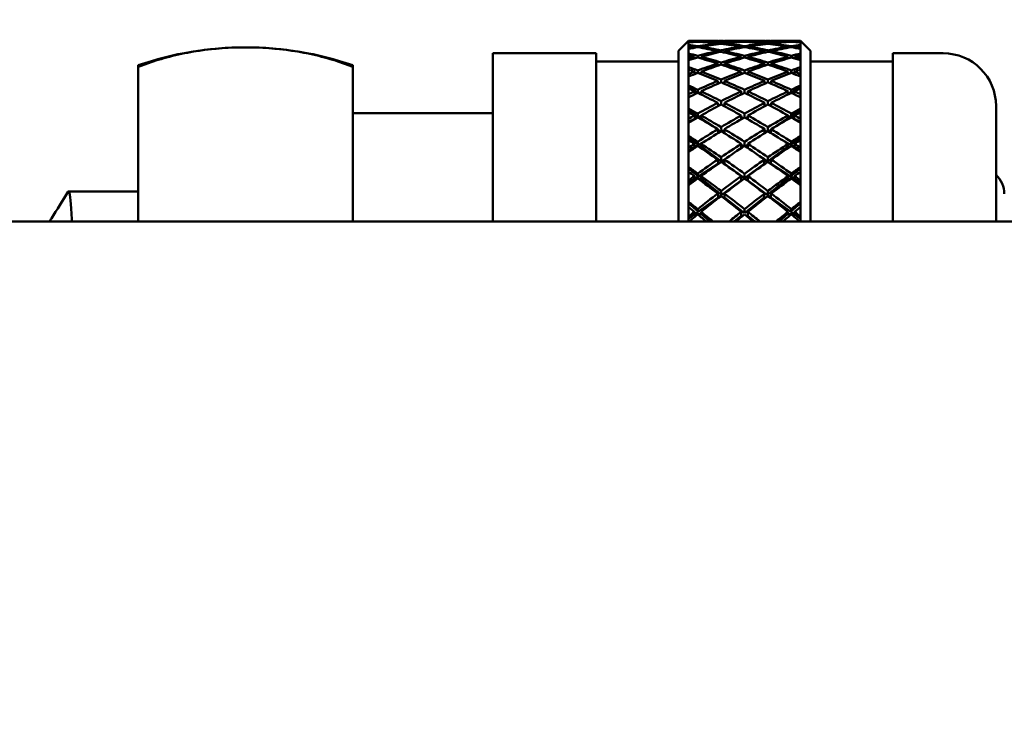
# Model space of a CAD drawing. Header units: inches. Extents: x 0.1 to 33.9, y 0.6 to 21.4.
# Tile 10 of 39: x 12.3 to 13.8, y 5.4 to 6.4. Entities that reach past the tile are written whole.
import ezdxf

# ---------------------------------------------------------------- set-up
doc = ezdxf.new("R2010")
doc.units = ezdxf.units.IN
doc.header["$MEASUREMENT"] = 0
doc.layers.add('Dimension (ANSI)', color=7, linetype='Continuous', lineweight=25)
doc.layers.add('Visible (ANSI)', color=7, linetype='Continuous', lineweight=50)
doc.styles.add('Note Text (ANSI)', font='tahoma.ttf')
doc.dimstyles.new('Default (ANSI)', dxfattribs={"dimtxt": 0.12, "dimasz": 0.098425, "dimexe": 0.125, "dimexo": 0.0625, "dimgap": 0.031496, "dimtad": 0, "dimtih": 1, "dimtoh": 1, "dimrnd": 1e-08, "dimzin": 4, "dimdsep": 46, "dimtxsty": 'Note Text (ANSI)', "dimcen": 0.09, "dimdle": 0.393701, "dimclrd": 256, "dimclre": 256, "dimclrt": 256, "dimadec": 0, "dimazin": 1, "dimtfac": 1, "dimtofl": 0, "dimtmove": 0, "dimatfit": 3, "dimfxl": 1, "dimtolj": 1, "dimtzin": 4, "dimlwd": -1, "dimlwe": -1, "dimarcsym": 0})

# ---------------------------------------------------------------- blocks, each defined once
blk = doc.blocks.new('*D7')
at = {"layer": 'Defpoints', "color": 0, "transparency": 16777216}
for p in [(9.1025, 11.6968), (19.1619, 11.6968), (17.8233, 4.6641)]:
    blk.add_point(p, dxfattribs=at)
at = {"layer": 'Dimension (ANSI)', "transparency": 16777216}
for p, q in [((9.165, 11.6968), (19.2869, 11.6968)), ((19.1619, 11.5984), (19.1619, 8.2913)), ((19.1619, 4.7625), (19.1619, 8.0697)), ((17.8858, 4.6641), (19.2869, 4.6641))]:
    blk.add_line(p, q, dxfattribs=at)
for points in [[(19.1455, 11.5984), (19.1783, 11.5984), (19.1619, 11.6968)], [(19.1455, 4.7625), (19.1783, 4.7625), (19.1619, 4.6641)]]:
    blk.add_solid(points, dxfattribs=at)
at = {"layer": 'Dimension (ANSI)', "transparency": 16777216, "insert": (18.9472, 8.2598), "char_height": 0.12, "attachment_point": 1, "style": 'Note Text (ANSI)'}
blk.add_mtext('\\A1;(7.03)', dxfattribs=at)
blk = doc.blocks.new('*D10')
at = {"layer": 'Defpoints', "color": 0, "transparency": 16777216}
for p in [(6.1316, 7.4681), (17.4372, 4.6641), (6.1316, 1.672)]:
    blk.add_point(p, dxfattribs=at)
at = {"layer": 'Dimension (ANSI)', "transparency": 16777216}
for p, q in [((6.1316, 7.4056), (6.1316, 1.547)), ((17.4372, 4.6016), (17.4372, 1.547)), ((6.23, 1.672), (11.4932, 1.672)), ((17.3388, 1.672), (12.0756, 1.672))]:
    blk.add_line(p, q, dxfattribs=at)
for points in [[(6.23, 1.6884), (6.23, 1.6556), (6.1316, 1.672)], [(17.3388, 1.6884), (17.3388, 1.6556), (17.4372, 1.672)]]:
    blk.add_solid(points, dxfattribs=at)
at = {"layer": 'Dimension (ANSI)', "transparency": 16777216, "insert": (11.5247, 1.7513), "char_height": 0.12, "attachment_point": 1, "style": 'Note Text (ANSI)'}
blk.add_mtext('\\A1;(11.31)', dxfattribs=at)

msp = doc.modelspace()

# ---------------------------------------------------------------- linework, layer by layer
at = {"layer": 'Visible (ANSI)'}
for p, q in [((13.2937, 6.3673), (13.3087, 6.3823)), ((13.3087, 6.3823), (13.3087, 6.3821)), ((13.3087, 6.3823), (13.3532, 6.3823)), ((13.3087, 6.3821), (13.3087, 6.3818)), ((13.3087, 6.3818), (13.3087, 6.3808)), ((13.3087, 6.3808), (13.3087, 6.3801)), ((13.3087, 6.3801), (13.3087, 6.3765)), ((13.3087, 6.3765), (13.3087, 6.3751)), ((13.3087, 6.3751), (13.3087, 6.3722)), ((13.3087, 6.3722), (13.3087, 6.3703)), ((13.3177, 6.3814), (13.3178, 6.3808)), ((13.3177, 6.3737), (13.3179, 6.372)), ((13.3228, 6.3811), (13.3227, 6.3816)), ((13.3229, 6.3728), (13.3227, 6.3745)), ((13.3277, 6.3814), (13.3278, 6.3808)), ((13.3277, 6.3737), (13.3279, 6.372)), ((13.3532, 6.3823), (13.3532, 6.3823)), ((13.3532, 6.3785), (13.3532, 6.3773)), ((13.3582, 6.3779), (13.3582, 6.379)), ((13.3632, 6.3823), (13.3632, 6.3823)), ((13.3632, 6.3823), (13.4242, 6.3823)), ((13.3632, 6.3785), (13.3632, 6.3773)), ((13.3887, 6.3814), (13.3887, 6.3808)), ((13.3887, 6.3737), (13.3887, 6.372)), ((13.3937, 6.3816), (13.3937, 6.3811)), ((13.3937, 6.3745), (13.3937, 6.3729)), ((13.3987, 6.3808), (13.3987, 6.3814)), ((13.3987, 6.372), (13.3987, 6.3737)), ((13.4241, 6.3773), (13.4242, 6.3785)), ((13.4242, 6.3823), (13.4242, 6.3823)), ((13.4292, 6.379), (13.4291, 6.3779)), ((13.4341, 6.3773), (13.4342, 6.3785)), ((13.4342, 6.3823), (13.4342, 6.3823)), ((13.4342, 6.3823), (13.4787, 6.3823)), ((13.4594, 6.372), (13.4596, 6.3737)), ((13.4596, 6.3808), (13.4596, 6.3814)), ((13.4646, 6.3745), (13.4645, 6.3728)), ((13.4646, 6.3816), (13.4646, 6.3811)), ((13.4695, 6.372), (13.4696, 6.3737)), ((13.4696, 6.3808), (13.4696, 6.3814)), ((13.4787, 6.3821), (13.4787, 6.3823)), ((13.4937, 6.3673), (13.4787, 6.3823)), ((13.4787, 6.3818), (13.4787, 6.3821)), ((13.4787, 6.3808), (13.4787, 6.3818)), ((13.4787, 6.3801), (13.4787, 6.3808)), ((13.4787, 6.3765), (13.4787, 6.3801)), ((13.4787, 6.3751), (13.4787, 6.3765)), ((13.4787, 6.3722), (13.4787, 6.3751)), ((13.4787, 6.3703), (13.4787, 6.3722)), ((13.0124, 6.1086), (13.0124, 6.3636)), ((13.0124, 6.3636), (13.1687, 6.3636)), ((13.1687, 6.1086), (13.1687, 6.3636)), ((13.2937, 6.1086), (13.2937, 6.3673)), ((13.3087, 6.3703), (13.3087, 6.3633)), ((13.3087, 6.3633), (13.3087, 6.3608)), ((13.3087, 6.3608), (13.3087, 6.3559)), ((13.3177, 6.3584), (13.318, 6.3557)), ((13.323, 6.357), (13.3227, 6.3598)), ((13.3277, 6.3584), (13.328, 6.3556)), ((13.3532, 6.367), (13.3533, 6.3648)), ((13.3583, 6.3659), (13.3582, 6.3681)), ((13.3632, 6.367), (13.3633, 6.3647)), ((13.3887, 6.3584), (13.3887, 6.3557)), ((13.3937, 6.3597), (13.3937, 6.3571)), ((13.3987, 6.3557), (13.3987, 6.3584)), ((13.4241, 6.3647), (13.4242, 6.367)), ((13.4292, 6.3681), (13.4291, 6.3659)), ((13.4341, 6.3648), (13.4342, 6.367)), ((13.4593, 6.3556), (13.4596, 6.3584)), ((13.4646, 6.3598), (13.4643, 6.357)), ((13.4693, 6.3557), (13.4696, 6.3584)), ((13.4787, 6.3633), (13.4787, 6.3703)), ((13.4787, 6.3608), (13.4787, 6.3633)), ((13.4787, 6.3559), (13.4787, 6.3608)), ((13.4937, 6.3673), (13.4937, 6.1086)), ((13.6187, 6.1086), (13.6187, 6.3636)), ((13.6187, 6.3636), (13.6949, 6.3636)), ((12.4749, 6.3455), (12.4749, 6.3429)), ((12.4749, 6.1086), (12.4749, 6.3429)), ((12.7999, 6.3429), (12.7999, 6.3455)), ((12.7999, 6.3429), (12.7999, 6.1086)), ((13.1687, 6.3511), (13.2937, 6.3511)), ((13.3087, 6.3559), (13.3087, 6.353)), ((13.3087, 6.353), (13.3087, 6.3426)), ((13.3087, 6.3426), (13.3087, 6.339)), ((13.318, 6.3563), (13.3189, 6.356)), ((13.3532, 6.348), (13.3533, 6.3448)), ((13.3583, 6.3463), (13.3582, 6.3496)), ((13.3632, 6.348), (13.3633, 6.3447)), ((13.424, 6.3447), (13.4242, 6.348)), ((13.4292, 6.3496), (13.429, 6.3463)), ((13.434, 6.3448), (13.4342, 6.348)), ((13.4685, 6.356), (13.4694, 6.3563)), ((13.4787, 6.353), (13.4787, 6.3559)), ((13.4787, 6.3426), (13.4787, 6.353)), ((13.4787, 6.339), (13.4787, 6.3426)), ((13.4937, 6.3511), (13.6187, 6.3511)), ((13.3087, 6.3392), (13.3103, 6.3385)), ((13.3087, 6.339), (13.3087, 6.3323)), ((13.3087, 6.3323), (13.3087, 6.3284)), ((13.3087, 6.3284), (13.3087, 6.3146)), ((13.3177, 6.3357), (13.3182, 6.3321)), ((13.3178, 6.3349), (13.3213, 6.3333)), ((13.3232, 6.3337), (13.3227, 6.3376)), ((13.3269, 6.3323), (13.3281, 6.3326)), ((13.3277, 6.3357), (13.3282, 6.3318)), ((13.3887, 6.3357), (13.3887, 6.332)), ((13.3937, 6.3376), (13.3937, 6.3339)), ((13.3987, 6.332), (13.3987, 6.3357)), ((13.4592, 6.3318), (13.4596, 6.3357)), ((13.4593, 6.3326), (13.4605, 6.3323)), ((13.4646, 6.3376), (13.4642, 6.3337)), ((13.4661, 6.3333), (13.4695, 6.3349)), ((13.4692, 6.3321), (13.4696, 6.3357)), ((13.4771, 6.3385), (13.4787, 6.3392)), ((13.4787, 6.3323), (13.4787, 6.339)), ((13.4787, 6.3284), (13.4787, 6.3323)), ((13.4787, 6.3146), (13.4787, 6.3284)), ((13.3087, 6.3146), (13.3087, 6.3101)), ((13.3532, 6.3217), (13.3534, 6.3175)), ((13.3534, 6.3183), (13.3542, 6.3179)), ((13.3584, 6.3195), (13.3582, 6.3238)), ((13.3632, 6.3217), (13.3634, 6.3173)), ((13.4239, 6.3173), (13.4242, 6.3217)), ((13.4292, 6.3238), (13.429, 6.3195)), ((13.4331, 6.3179), (13.434, 6.3183)), ((13.434, 6.3175), (13.4342, 6.3217)), ((13.4787, 6.3101), (13.4787, 6.3146)), ((13.3087, 6.3115), (13.3233, 6.3033)), ((13.3087, 6.3101), (13.3087, 6.3016)), ((13.3087, 6.3016), (13.3087, 6.2967)), ((13.3177, 6.3059), (13.3183, 6.3014)), ((13.3233, 6.3033), (13.3227, 6.3082)), ((13.3233, 6.3033), (13.3233, 6.3033)), ((13.3245, 6.3027), (13.328, 6.304)), ((13.3277, 6.3059), (13.3283, 6.3008)), ((13.3887, 6.3059), (13.3887, 6.3011)), ((13.3887, 6.3017), (13.3893, 6.3015)), ((13.3937, 6.3082), (13.3937, 6.3035)), ((13.398, 6.3015), (13.3987, 6.3017)), ((13.3987, 6.3011), (13.3987, 6.3059)), ((13.459, 6.3008), (13.4596, 6.3059)), ((13.4594, 6.304), (13.4629, 6.3027)), ((13.464, 6.3033), (13.4787, 6.3115)), ((13.4646, 6.3082), (13.464, 6.3033)), ((13.464, 6.3033), (13.4641, 6.3033)), ((13.4691, 6.3014), (13.4696, 6.3059)), ((13.4787, 6.3016), (13.4787, 6.3101)), ((13.4787, 6.2967), (13.4787, 6.3016)), ((13.3087, 6.2968), (13.31, 6.2973)), ((13.3087, 6.2967), (13.3087, 6.2798)), ((13.3532, 6.2884), (13.3535, 6.2833)), ((13.3533, 6.2865), (13.3562, 6.2848)), ((13.3585, 6.2856), (13.3582, 6.291)), ((13.3612, 6.2842), (13.3634, 6.2852)), ((13.3632, 6.2884), (13.3635, 6.283)), ((13.4239, 6.283), (13.4242, 6.2884)), ((13.424, 6.2852), (13.4261, 6.2842)), ((13.4292, 6.291), (13.4289, 6.2856)), ((13.4311, 6.2848), (13.4341, 6.2865)), ((13.4339, 6.2833), (13.4342, 6.2884)), ((13.4773, 6.2973), (13.4787, 6.2968)), ((13.4787, 6.2798), (13.4787, 6.2967)), ((13.7749, 6.2836), (13.7749, 6.1086)), ((12.7999, 6.273), (13.0124, 6.273)), ((13.3087, 6.2798), (13.3087, 6.2743)), ((13.3087, 6.2769), (13.3233, 6.2674)), ((13.3087, 6.2743), (13.3087, 6.2641)), ((13.3177, 6.2693), (13.3184, 6.2641)), ((13.3233, 6.2674), (13.3227, 6.2721)), ((13.323, 6.2663), (13.3278, 6.2686)), ((13.3277, 6.2693), (13.3284, 6.2641)), ((13.3887, 6.2693), (13.3887, 6.2636)), ((13.3937, 6.2721), (13.3937, 6.2664)), ((13.3987, 6.2636), (13.3987, 6.2693)), ((13.459, 6.2641), (13.4596, 6.2693)), ((13.4595, 6.2686), (13.4644, 6.2663)), ((13.464, 6.2674), (13.4787, 6.2769)), ((13.4646, 6.2721), (13.464, 6.2674)), ((13.469, 6.2641), (13.4696, 6.2693)), ((13.4787, 6.2743), (13.4787, 6.2798)), ((13.4787, 6.2641), (13.4787, 6.2743)), ((13.3087, 6.2596), (13.3184, 6.2641)), ((13.3087, 6.2641), (13.3087, 6.2583)), ((13.3087, 6.2583), (13.3087, 6.2385)), ((13.3184, 6.2641), (13.3233, 6.2674)), ((13.3184, 6.2641), (13.3203, 6.265)), ((13.3184, 6.2641), (13.3186, 6.264)), ((13.3188, 6.2641), (13.3184, 6.2641)), ((13.3284, 6.2641), (13.3267, 6.2641)), ((13.3284, 6.2641), (13.3442, 6.2539)), ((13.3887, 6.2666), (13.3913, 6.2651)), ((13.396, 6.2651), (13.3987, 6.2666)), ((13.4431, 6.2539), (13.459, 6.2641)), ((13.4606, 6.2641), (13.459, 6.2641)), ((13.464, 6.2674), (13.469, 6.2641)), ((13.4671, 6.265), (13.469, 6.2641)), ((13.469, 6.2641), (13.4686, 6.2641)), ((13.4688, 6.264), (13.469, 6.2641)), ((13.469, 6.2641), (13.4787, 6.2596)), ((13.4787, 6.2583), (13.4787, 6.2641)), ((13.4787, 6.2385), (13.4787, 6.2583)), ((13.3087, 6.2385), (13.3087, 6.2321)), ((13.3532, 6.2485), (13.3536, 6.2427)), ((13.3532, 6.2481), (13.3577, 6.2452)), ((13.3586, 6.2452), (13.3582, 6.2515)), ((13.3595, 6.2446), (13.3633, 6.2467)), ((13.3632, 6.2485), (13.3636, 6.2421)), ((13.4238, 6.2421), (13.4242, 6.2485)), ((13.4241, 6.2467), (13.4278, 6.2446)), ((13.4292, 6.2515), (13.4288, 6.2452)), ((13.4297, 6.2452), (13.4342, 6.2481)), ((13.4338, 6.2427), (13.4342, 6.2485)), ((13.4787, 6.2321), (13.4787, 6.2385)), ((13.3087, 6.2359), (13.3233, 6.2252)), ((13.3087, 6.2321), (13.3087, 6.2203)), ((13.3177, 6.2263), (13.3184, 6.2215)), ((13.3184, 6.2215), (13.3338, 6.2302)), ((13.3184, 6.2215), (13.3233, 6.2252)), ((13.3233, 6.2252), (13.3227, 6.2295)), ((13.3277, 6.2263), (13.3284, 6.2215)), ((13.3887, 6.2263), (13.3887, 6.2197)), ((13.3887, 6.2251), (13.3928, 6.2224)), ((13.3937, 6.2295), (13.3937, 6.223)), ((13.3946, 6.2224), (13.3987, 6.2251)), ((13.3987, 6.2197), (13.3987, 6.2263)), ((13.4536, 6.2302), (13.469, 6.2215)), ((13.459, 6.2215), (13.4596, 6.2263)), ((13.464, 6.2252), (13.4787, 6.2359)), ((13.4646, 6.2295), (13.464, 6.2252)), ((13.464, 6.2252), (13.469, 6.2215)), ((13.469, 6.2215), (13.4696, 6.2263)), ((13.4787, 6.2203), (13.4787, 6.2321)), ((13.3087, 6.2161), (13.3184, 6.2215)), ((13.3087, 6.2203), (13.3087, 6.2136)), ((13.3087, 6.2136), (13.3087, 6.1911)), ((13.3184, 6.2215), (13.3195, 6.2209)), ((13.3205, 6.2215), (13.3184, 6.2215)), ((13.3284, 6.2215), (13.3249, 6.2215)), ((13.3284, 6.2215), (13.3586, 6.1996)), ((13.4287, 6.1996), (13.459, 6.2215)), ((13.4624, 6.2215), (13.459, 6.2215)), ((13.469, 6.2215), (13.4668, 6.2215)), ((13.4678, 6.2209), (13.469, 6.2215)), ((13.469, 6.2215), (13.4787, 6.2161)), ((13.4787, 6.2136), (13.4787, 6.2203)), ((13.4787, 6.1911), (13.4787, 6.2136)), ((13.3184, 6.1731), (13.3536, 6.196)), ((13.3532, 6.2025), (13.3536, 6.196)), ((13.3536, 6.196), (13.3586, 6.1996)), ((13.3536, 6.196), (13.3542, 6.1964)), ((13.3536, 6.196), (13.3537, 6.1959)), ((13.3537, 6.196), (13.3536, 6.196)), ((13.3586, 6.1996), (13.3582, 6.206)), ((13.3583, 6.199), (13.3632, 6.2021)), ((13.3636, 6.196), (13.3626, 6.196)), ((13.3632, 6.2025), (13.3636, 6.196)), ((13.3636, 6.196), (13.3937, 6.1742)), ((13.3937, 6.1742), (13.4237, 6.196)), ((13.4237, 6.196), (13.4242, 6.2025)), ((13.4247, 6.196), (13.4237, 6.196)), ((13.4242, 6.2021), (13.4291, 6.199)), ((13.4292, 6.206), (13.4287, 6.1996)), ((13.4287, 6.1996), (13.4337, 6.196)), ((13.4331, 6.1964), (13.4337, 6.196)), ((13.4337, 6.196), (13.4342, 6.2025)), ((13.4337, 6.1959), (13.4337, 6.196)), ((13.4337, 6.196), (13.469, 6.1731)), ((13.4337, 6.196), (13.4337, 6.196)), ((13.3087, 6.1911), (13.3087, 6.184)), ((13.3087, 6.1888), (13.3233, 6.1772)), ((13.3087, 6.184), (13.3087, 6.1707)), ((13.3233, 6.1772), (13.3227, 6.181)), ((13.3937, 6.181), (13.3937, 6.1742)), ((13.464, 6.1772), (13.4787, 6.1888)), ((13.4646, 6.181), (13.464, 6.1772)), ((13.4787, 6.184), (13.4787, 6.1911)), ((13.4787, 6.1707), (13.4787, 6.184)), ((13.3087, 6.1669), (13.3184, 6.1731)), ((13.3087, 6.1707), (13.3087, 6.1633)), ((13.3087, 6.1633), (13.3087, 6.1383)), ((13.3177, 6.1774), (13.3184, 6.1731)), ((13.3184, 6.1731), (13.3233, 6.1772)), ((13.3184, 6.1731), (13.3203, 6.1719)), ((13.3219, 6.1731), (13.3184, 6.1731)), ((13.3284, 6.1731), (13.3235, 6.1731)), ((13.3277, 6.1774), (13.3284, 6.1731)), ((13.3284, 6.1731), (13.3586, 6.1491)), ((13.3536, 6.1451), (13.3887, 6.1705)), ((13.3887, 6.1774), (13.3887, 6.1705)), ((13.3987, 6.1705), (13.3987, 6.1774)), ((13.3987, 6.1705), (13.4337, 6.1451)), ((13.4287, 6.1491), (13.459, 6.1731)), ((13.459, 6.1731), (13.4596, 6.1774)), ((13.4638, 6.1731), (13.459, 6.1731)), ((13.464, 6.1772), (13.469, 6.1731)), ((13.469, 6.1731), (13.4654, 6.1731)), ((13.4671, 6.1719), (13.469, 6.1731)), ((13.469, 6.1731), (13.4696, 6.1774)), ((13.469, 6.1731), (13.4787, 6.1669)), ((13.4787, 6.1633), (13.4787, 6.1707)), ((13.4787, 6.1383), (13.4787, 6.1633)), ((12.3692, 6.1542), (12.4749, 6.1542)), ((13.3532, 6.1509), (13.3536, 6.1451)), ((13.3536, 6.1451), (13.3586, 6.1491)), ((13.3586, 6.1491), (13.3582, 6.1547)), ((13.3632, 6.1509), (13.3636, 6.1451)), ((13.4237, 6.1451), (13.4242, 6.1509)), ((13.4292, 6.1547), (13.4287, 6.1491)), ((13.4287, 6.1491), (13.4337, 6.1451)), ((13.4337, 6.1451), (13.4342, 6.1509)), ((13.3087, 6.1383), (13.3087, 6.1305)), ((13.3087, 6.1364), (13.3233, 6.1238)), ((13.3184, 6.1195), (13.3536, 6.1451)), ((13.3536, 6.1451), (13.3546, 6.1444)), ((13.3555, 6.1451), (13.3536, 6.1451)), ((13.3636, 6.1451), (13.3608, 6.1451)), ((13.3636, 6.1451), (13.3937, 6.1212)), ((13.3937, 6.1212), (13.4237, 6.1451)), ((13.4266, 6.1451), (13.4237, 6.1451)), ((13.4337, 6.1451), (13.4318, 6.1451)), ((13.4328, 6.1444), (13.4337, 6.1451)), ((13.4337, 6.1451), (13.469, 6.1195)), ((13.464, 6.1238), (13.4787, 6.1364)), ((13.4787, 6.1305), (13.4787, 6.1383)), ((13.3087, 6.1305), (13.3087, 6.116)), ((13.3087, 6.1124), (13.3184, 6.1195)), ((13.3177, 6.1232), (13.3184, 6.1195)), ((13.3184, 6.1195), (13.3233, 6.1238)), ((13.3184, 6.1195), (13.3208, 6.1177)), ((13.3284, 6.1195), (13.3184, 6.1195)), ((13.3233, 6.1238), (13.3227, 6.1272)), ((13.3277, 6.1232), (13.3284, 6.1195)), ((13.3284, 6.1195), (13.3411, 6.1086)), ((13.3887, 6.1232), (13.3887, 6.1172)), ((13.3937, 6.1272), (13.3937, 6.1212)), ((13.3987, 6.1172), (13.3987, 6.1232)), ((13.4462, 6.1086), (13.459, 6.1195)), ((13.459, 6.1195), (13.4596, 6.1232)), ((13.469, 6.1195), (13.459, 6.1195)), ((13.4646, 6.1272), (13.464, 6.1238)), ((13.464, 6.1238), (13.469, 6.1195)), ((13.4665, 6.1177), (13.469, 6.1195)), ((13.469, 6.1195), (13.4696, 6.1232)), ((13.469, 6.1195), (13.4787, 6.1124)), ((13.4787, 6.116), (13.4787, 6.1305)), ((11.7717, 6.1086), (14.2388, 6.1086)), ((13.3087, 6.116), (13.3087, 6.1086)), ((13.3779, 6.1086), (13.3887, 6.1172)), ((13.3987, 6.1172), (13.4095, 6.1086)), ((13.4787, 6.1086), (13.4787, 6.116))]:
    msp.add_line(p, q, dxfattribs=at)
for centre, radius, start, end in [((12.6374, 5.8726), 0.5, 71.0344, 108.9656), ((13.6949, 6.2836), 0.08, 0, 90), ((13.7474, 6.1502), 0.04, 0, 46.5675)]:
    msp.add_arc(centre, radius, start, end, dxfattribs=at)
for centre, major_axis, ratio, start_param, end_param in [((13.3987, 5.7261), (0.5002, -0.5002), 0.849408, 2.390941, 2.412523), ((13.3887, 5.7261), (-0.5002, 0.5002), 0.849408, 5.52487, 5.538748), ((13.3887, 5.7261), (0.4764, -0.4764), 0.94725, 2.437443, 2.451321), ((13.3987, 5.7261), (-0.4764, 0.4764), 0.94725, 5.586699, 5.608281), ((13.3987, 5.7261), (0.5224, -0.5224), 0.76018, 2.336776, 2.358357), ((13.3887, 5.7261), (-0.5224, 0.5224), 0.76018, 5.470704, 5.484582), ((13.3887, 5.7261), (0.4764, 0.4764), 0.94725, 0.920812, 0.93469), ((13.3987, 5.7261), (-0.4764, -0.4764), 0.94725, 4.070068, 4.09165), ((13.3887, 5.7261), (0.4764, -0.4764), 0.94725, 2.383277, 2.429779), ((13.3887, 5.7261), (-0.5002, 0.5002), 0.849408, 5.470704, 5.517206), ((13.3887, 5.7261), (0.4764, 0.4764), 0.94725, 0.866646, 0.913148), ((13.3887, 5.7261), (-0.5224, 0.5224), 0.76018, 5.416539, 5.46304), ((13.3987, 5.7261), (-0.4764, 0.4764), 0.94725, 5.5325, 5.579035), ((13.3987, 5.7261), (0.5002, -0.5002), 0.849408, 2.336742, 2.383277), ((13.3987, 5.7261), (-0.4764, -0.4764), 0.94725, 4.015869, 4.062404), ((13.3987, 5.7261), (0.5224, -0.5224), 0.76018, 2.282577, 2.329112), ((13.3887, 5.7261), (-0.4764, 0.4764), 0.94725, 5.470704, 5.51724), ((13.3887, 5.7261), (0.4764, 0.4764), 0.94725, 0.812481, 0.859016), ((13.3887, 5.7261), (-0.5002, 0.5002), 0.849408, 5.416539, 5.463074), ((13.3887, 5.7261), (0.5002, 0.5002), 0.849408, 0.866646, 0.913181), ((13.3987, 5.7261), (0.4764, -0.4764), 0.94725, 2.336731, 2.383277), ((13.3987, 5.7261), (-0.4764, -0.4764), 0.94725, 3.961693, 4.008239), ((13.3987, 5.7261), (0.5002, -0.5002), 0.849408, 2.282566, 2.329112), ((13.3987, 5.7261), (-0.5002, -0.5002), 0.849408, 4.015858, 4.062404), ((13.3887, 5.7261), (0.4764, 0.4764), 0.94725, 0.758315, 0.804862), ((13.3887, 5.7261), (-0.4764, 0.4764), 0.94725, 5.416539, 5.463085), ((13.3887, 5.7261), (0.5002, 0.5002), 0.849408, 0.812481, 0.859027), ((13.3887, 5.7261), (-0.5002, 0.5002), 0.849408, 5.362374, 5.40892), ((13.3987, 5.7261), (-0.4764, -0.4764), 0.94725, 3.907538, 3.954074), ((13.3987, 5.7261), (0.4764, -0.4764), 0.94725, 2.282577, 2.329112), ((13.3987, 5.7261), (-0.5002, -0.5002), 0.849408, 3.961704, 4.008239), ((13.3987, 5.7261), (0.5002, -0.5002), 0.849408, 2.228411, 2.274946), ((13.3887, 5.7261), (-0.4764, -0.4764), 0.94725, 3.845743, 3.892278), ((13.3887, 5.7261), (0.5002, 0.5002), 0.849408, 0.758315, 0.804851), ((13.3887, 5.7261), (-0.4764, 0.4764), 0.94725, 5.362374, 5.408909), ((13.3887, 5.7261), (0.5224, 0.5224), 0.76018, 0.812481, 0.859016), ((13.3987, 5.7261), (0.4764, 0.4764), 0.94725, 0.711814, 0.758315), ((13.3987, 5.7261), (-0.5002, -0.5002), 0.849408, 3.907572, 3.954074), ((13.3987, 5.7261), (0.4764, -0.4764), 0.94725, 2.228445, 2.274946), ((13.3987, 5.7261), (-0.5224, -0.5224), 0.76018, 3.961738, 4.008239), ((13.3887, 5.7261), (0.5002, 0.5002), 0.849408, 0.72907, 0.750651), ((13.3887, 5.7261), (-0.4764, -0.4764), 0.94725, 3.816497, 3.838079), ((13.3887, 5.7261), (0.5224, 0.5224), 0.76018, 0.783235, 0.804817), ((13.3887, 5.7261), (-0.4764, 0.4764), 0.94725, 5.333128, 5.35471), ((13.3987, 5.7261), (-0.5002, -0.5002), 0.849408, 3.88603, 3.899908), ((13.3987, 5.7261), (0.4764, 0.4764), 0.94725, 0.690272, 0.70415), ((13.3987, 5.7261), (-0.5224, -0.5224), 0.76018, 3.940196, 3.954074), ((13.3987, 5.7261), (0.4764, -0.4764), 0.94725, 2.206903, 2.220781), ((13.3987, 5.7261), (0.5432, -0.5432), 0.678017, 2.28261, 2.304192), ((13.3887, 5.7261), (-0.5432, 0.5432), 0.678017, 5.416539, 5.430417), ((13.3887, 5.7261), (0.5002, 0.5002), 0.849408, 0.974977, 0.988855), ((13.3887, 5.7261), (0.5002, 0.5002), 0.849408, 0.920812, 0.967313), ((13.3987, 5.7261), (-0.5002, -0.5002), 0.849408, 4.070035, 4.11657), ((13.3987, 5.7261), (0.5432, -0.5432), 0.678017, 2.228411, 2.274946), ((13.3887, 5.7261), (-0.5224, 0.5224), 0.76018, 5.362374, 5.408909), ((13.3887, 5.7261), (0.5224, 0.5224), 0.76018, 0.920812, 0.967347), ((13.3987, 5.7261), (0.5224, -0.5224), 0.76018, 2.2284, 2.274946), ((13.3887, 5.7261), (0.5224, 0.5224), 0.76018, 0.866646, 0.913193), ((13.3987, 5.7261), (-0.5224, -0.5224), 0.76018, 4.015869, 4.062404), ((13.3987, 5.7261), (0.5224, -0.5224), 0.76018, 2.174246, 2.220781), ((13.3887, 5.7261), (-0.5002, 0.5002), 0.849408, 5.308208, 5.354743), ((13.3887, 5.7261), (0.5432, 0.5432), 0.678017, 0.866646, 0.913181), ((13.3987, 5.7261), (0.5002, -0.5002), 0.849408, 2.17428, 2.220781), ((13.3887, 5.7261), (0.5432, 0.5432), 0.678017, 0.837401, 0.858982), ((13.3987, 5.7261), (-0.5432, -0.5432), 0.678017, 3.994361, 4.008239), ((13.3987, 5.7261), (0.5002, -0.5002), 0.849408, 2.152738, 2.166616), ((13.3987, 5.7261), (-0.5002, -0.5002), 0.849408, 4.124234, 4.145815), ((13.3987, 5.7261), (0.5623, -0.5623), 0.60168, 2.228445, 2.250027), ((13.3887, 5.7261), (-0.5432, 0.5432), 0.678017, 5.362374, 5.408875), ((13.3887, 5.7261), (0.5224, 0.5224), 0.76018, 0.974977, 1.021478), ((13.3987, 5.7261), (-0.5224, -0.5224), 0.76018, 4.1242, 4.170735), ((13.3887, 5.7261), (-0.5432, 0.5432), 0.678017, 5.308208, 5.354743), ((13.3987, 5.7261), (-0.5224, -0.5224), 0.76018, 4.070023, 4.11657), ((13.3987, 5.7261), (0.5432, -0.5432), 0.678017, 2.174235, 2.220781), ((13.3887, 5.7261), (-0.5224, 0.5224), 0.76018, 5.308208, 5.354755), ((13.3887, 5.7261), (0.5432, 0.5432), 0.678017, 0.920812, 0.967358), ((13.3987, 5.7261), (-0.5432, -0.5432), 0.678017, 4.070035, 4.11657), ((13.3887, 5.7261), (-0.5224, 0.5224), 0.76018, 5.254043, 5.300578), ((13.3987, 5.7261), (-0.5432, -0.5432), 0.678017, 4.015903, 4.062404), ((13.3987, 5.7261), (0.5224, -0.5224), 0.76018, 2.120114, 2.166616), ((13.3887, 5.7261), (-0.5002, 0.5002), 0.849408, 5.278963, 5.300544), ((13.3887, 5.7261), (0.5623, 0.5623), 0.60168, 0.891566, 0.913148), ((13.3887, 5.7261), (-0.5623, 0.5623), 0.60168, 5.362374, 5.376252), ((13.3887, 5.7261), (0.5224, 0.5224), 0.76018, 1.029142, 1.04302), ((13.3987, 5.7261), (-0.5224, -0.5224), 0.76018, 4.178399, 4.199981), ((13.3887, 5.7261), (-0.5623, 0.5623), 0.60168, 5.308208, 5.35471), ((13.3987, 5.7261), (0.5623, -0.5623), 0.60168, 2.174246, 2.220781), ((13.3887, 5.7261), (0.5432, 0.5432), 0.678017, 0.974977, 1.021512), ((13.3987, 5.7261), (-0.5432, -0.5432), 0.678017, 4.124189, 4.170735), ((13.3887, 5.7261), (-0.5432, 0.5432), 0.678017, 5.254043, 5.300589), ((13.3987, 5.7261), (0.5432, -0.5432), 0.678017, 2.120081, 2.166616), ((13.3887, 5.7261), (0.5623, 0.5623), 0.60168, 0.920812, 0.967347), ((13.3987, 5.7261), (-0.5623, -0.5623), 0.60168, 4.070068, 4.11657), ((13.3887, 5.7261), (-0.5224, 0.5224), 0.76018, 5.224797, 5.246379), ((13.3987, 5.7261), (-0.5623, -0.5623), 0.60168, 4.048526, 4.062404), ((13.3987, 5.7261), (0.5224, -0.5224), 0.76018, 2.098572, 2.11245), ((13.3987, 5.7261), (0.5798, -0.5798), 0.530166, 2.17428, 2.195861), ((13.3887, 5.7261), (0.5432, 0.5432), 0.678017, 1.029142, 1.075644), ((13.3987, 5.7261), (-0.5432, -0.5432), 0.678017, 4.178365, 4.2249), ((13.3887, 5.7261), (-0.5623, 0.5623), 0.60168, 5.254043, 5.300578), ((13.3987, 5.7261), (0.5623, -0.5623), 0.60168, 2.120069, 2.166616), ((13.3887, 5.7261), (0.5623, 0.5623), 0.60168, 0.974977, 1.021523), ((13.3987, 5.7261), (-0.5623, -0.5623), 0.60168, 4.1242, 4.170735), ((13.3887, 5.7261), (-0.5432, 0.5432), 0.678017, 5.199877, 5.246413), ((13.3987, 5.7261), (0.5432, -0.5432), 0.678017, 2.065949, 2.11245), ((13.3887, 5.7261), (0.5798, 0.5798), 0.530166, 0.945731, 0.967313), ((13.3887, 5.7261), (-0.5798, 0.5798), 0.530166, 5.308208, 5.322086), ((13.3887, 5.7261), (0.5432, 0.5432), 0.678017, 1.083308, 1.097186), ((13.3987, 5.7261), (-0.5432, -0.5432), 0.678017, 4.232565, 4.254146), ((13.3887, 5.7261), (-0.5798, 0.5798), 0.530166, 5.254043, 5.300544), ((13.3987, 5.7261), (0.5798, -0.5798), 0.530166, 2.120081, 2.166616), ((13.3887, 5.7261), (0.5623, 0.5623), 0.60168, 1.029142, 1.075677), ((13.3987, 5.7261), (-0.5623, -0.5623), 0.60168, 4.178354, 4.2249), ((13.3887, 5.7261), (-0.5623, 0.5623), 0.60168, 5.199877, 5.246424), ((13.3987, 5.7261), (0.5623, -0.5623), 0.60168, 2.065915, 2.11245), ((13.3887, 5.7261), (0.5798, 0.5798), 0.530166, 0.974977, 1.021512), ((13.3987, 5.7261), (-0.5798, -0.5798), 0.530166, 4.124234, 4.170735), ((13.3887, 5.7261), (-0.5432, 0.5432), 0.678017, 5.170632, 5.192213), ((13.3987, 5.7261), (-0.5798, -0.5798), 0.530166, 4.102692, 4.11657), ((13.3987, 5.7261), (0.5432, -0.5432), 0.678017, 2.044407, 2.058285), ((13.3887, 5.7261), (0.5623, 0.5623), 0.60168, 1.083308, 1.129809), ((13.3987, 5.7261), (-0.5623, -0.5623), 0.60168, 4.232531, 4.279066), ((13.3887, 5.7261), (-0.5798, 0.5798), 0.530166, 5.199877, 5.246413), ((13.3987, 5.7261), (0.5798, -0.5798), 0.530166, 2.065904, 2.11245), ((13.3887, 5.7261), (0.5798, 0.5798), 0.530166, 1.029142, 1.075689), ((13.3987, 5.7261), (-0.5798, -0.5798), 0.530166, 4.178365, 4.2249), ((13.3887, 5.7261), (-0.5623, 0.5623), 0.60168, 5.145712, 5.192247), ((13.3987, 5.7261), (0.5623, -0.5623), 0.60168, 2.011784, 2.058285), ((13.3987, 5.7261), (0.5956, -0.5956), 0.462649, 2.120114, 2.141696), ((13.3887, 5.7261), (-0.5956, 0.5956), 0.462649, 5.254043, 5.267921), ((13.3887, 5.7261), (0.5623, 0.5623), 0.60168, 1.137473, 1.151351), ((13.3987, 5.7261), (0.5956, -0.5956), 0.462649, 2.065915, 2.11245), ((13.3887, 5.7261), (0.5798, 0.5798), 0.530166, 1.083308, 1.129843), ((13.3987, 5.7261), (0.5798, -0.5798), 0.530166, 2.01175, 2.058285), ((13.3887, 5.7261), (0.5956, 0.5956), 0.462649, 1.029142, 1.075677), ((13.3887, 5.7261), (0.5956, 0.5956), 0.462649, 0.999897, 1.021478), ((13.3987, 5.7261), (-0.5956, -0.5956), 0.462649, 4.156857, 4.170735), ((13.3987, 5.7261), (0.5623, -0.5623), 0.60168, 1.990242, 2.004119), ((13.3987, 5.7261), (-0.5623, -0.5623), 0.60168, 4.28673, 4.308312), ((13.3887, 5.7261), (-0.5956, 0.5956), 0.462649, 5.199877, 5.246379), ((13.3987, 5.7261), (-0.5798, -0.5798), 0.530166, 4.23252, 4.279066), ((13.3887, 5.7261), (-0.5798, 0.5798), 0.530166, 5.145712, 5.192258), ((13.3987, 5.7261), (-0.5956, -0.5956), 0.462649, 4.178399, 4.2249), ((13.3887, 5.7261), (-0.5623, 0.5623), 0.60168, 5.116466, 5.138048), ((13.3987, 5.7261), (0.6096, -0.6096), 0.398436, 2.065949, 2.08753), ((13.3887, 5.7261), (0.5798, 0.5798), 0.530166, 1.137473, 1.183975), ((13.3987, 5.7261), (-0.5798, -0.5798), 0.530166, 4.286696, 4.333231), ((13.3887, 5.7261), (-0.5956, 0.5956), 0.462649, 5.145712, 5.192247), ((13.3987, 5.7261), (0.5956, -0.5956), 0.462649, 2.011739, 2.058285), ((13.3887, 5.7261), (0.5956, 0.5956), 0.462649, 1.083308, 1.129854), ((13.3987, 5.7261), (-0.5956, -0.5956), 0.462649, 4.232531, 4.279066), ((13.3887, 5.7261), (-0.5798, 0.5798), 0.530166, 5.091547, 5.138082), ((13.3987, 5.7261), (0.5798, -0.5798), 0.530166, 1.957618, 2.004119), ((13.3887, 5.7261), (-0.6096, -0.6096), 0.398436, 4.195655, 4.217236), ((13.3887, 5.7261), (0.6096, -0.6096), 0.398436, 2.058285, 2.072163), ((13.3887, 5.7261), (0.5798, 0.5798), 0.530166, 1.191639, 1.205517), ((13.3987, 5.7261), (-0.5798, -0.5798), 0.530166, 4.340895, 4.362477), ((13.3887, 5.7261), (0.6096, -0.6096), 0.398436, 2.004119, 2.050621), ((13.3987, 5.7261), (0.6096, -0.6096), 0.398436, 2.01175, 2.058285), ((13.3887, 5.7261), (0.5956, 0.5956), 0.462649, 1.137473, 1.184008), ((13.3987, 5.7261), (-0.5956, -0.5956), 0.462649, 4.286685, 4.333231), ((13.3887, 5.7261), (-0.5956, 0.5956), 0.462649, 5.091547, 5.138093), ((13.3987, 5.7261), (0.5956, -0.5956), 0.462649, 1.957584, 2.004119), ((13.3887, 5.7261), (-0.6096, -0.6096), 0.398436, 4.2249, 4.271436), ((13.3987, 5.7261), (-0.6096, -0.6096), 0.398436, 4.232565, 4.279066), ((13.3887, 5.7261), (-0.5798, 0.5798), 0.530166, 5.062301, 5.083883), ((13.3987, 5.7261), (-0.6096, -0.6096), 0.398436, 4.211023, 4.2249), ((13.3987, 5.7261), (0.5798, -0.5798), 0.530166, 1.936076, 1.949954), ((13.3887, 5.7261), (0.5956, 0.5956), 0.462649, 1.191639, 1.23814), ((13.3987, 5.7261), (-0.5956, -0.5956), 0.462649, 4.340862, 4.387397), ((13.3887, 5.7261), (0.6096, -0.6096), 0.398436, 1.949954, 1.996489), ((13.3987, 5.7261), (0.6096, -0.6096), 0.398436, 1.957573, 2.004119), ((13.3887, 5.7261), (-0.6096, -0.6096), 0.398436, 4.279066, 4.325612), ((13.3987, 5.7261), (-0.6096, -0.6096), 0.398436, 4.286696, 4.333231), ((13.3887, 5.7261), (-0.5956, 0.5956), 0.462649, 5.037381, 5.083916), ((13.3987, 5.7261), (0.5956, -0.5956), 0.462649, 1.903453, 1.949954), ((13.3987, 5.7261), (0.6219, -0.6219), 0.336939, 2.011784, 2.033365), ((13.3887, 5.7261), (0.6219, -0.6219), 0.336939, 2.004119, 2.017997), ((13.3887, 5.7261), (-0.6219, -0.6219), 0.336939, 4.24982, 4.271402), ((13.3987, 5.7261), (-0.6219, -0.6219), 0.336939, 4.265188, 4.279066), ((13.3887, 5.7261), (0.5956, 0.5956), 0.462649, 1.245804, 1.259682), ((13.3987, 5.7261), (-0.5956, -0.5956), 0.462649, 4.395061, 4.416642), ((13.3887, 5.7261), (0.6219, -0.6219), 0.336939, 1.949954, 1.996455), ((13.3987, 5.7261), (0.6219, -0.6219), 0.336939, 1.957584, 2.004119), ((13.3887, 5.7261), (-0.6096, -0.6096), 0.398436, 4.333231, 4.379766), ((13.3987, 5.7261), (-0.6096, -0.6096), 0.398436, 4.34085, 4.387397), ((13.3887, 5.7261), (0.6096, -0.6096), 0.398436, 1.895789, 1.942335), ((13.3987, 5.7261), (0.6096, -0.6096), 0.398436, 1.903419, 1.949954), ((13.3887, 5.7261), (-0.6219, -0.6219), 0.336939, 4.279066, 4.325601), ((13.3987, 5.7261), (-0.6219, -0.6219), 0.336939, 4.28673, 4.333231), ((13.3887, 5.7261), (-0.5956, 0.5956), 0.462649, 5.008136, 5.029717), ((13.3987, 5.7261), (0.5956, -0.5956), 0.462649, 1.881911, 1.895789), ((13.3887, 5.7261), (-0.6096, -0.6096), 0.398436, 4.387397, 4.433898), ((13.3987, 5.7261), (0.6219, -0.6219), 0.336939, 1.903408, 1.949954), ((13.3887, 5.7261), (-0.6219, -0.6219), 0.336939, 4.333231, 4.379778), ((13.3987, 5.7261), (0.6096, -0.6096), 0.398436, 1.849287, 1.895789), ((13.3987, 5.7261), (0.6323, -0.6323), 0.277649, 1.957618, 1.9792), ((13.3987, 5.7261), (-0.6096, -0.6096), 0.398436, 4.395027, 4.441562), ((13.3887, 5.7261), (0.6219, -0.6219), 0.336939, 1.895789, 1.942324), ((13.3987, 5.7261), (-0.6219, -0.6219), 0.336939, 4.340862, 4.387397), ((13.3887, 5.7261), (0.6096, -0.6096), 0.398436, 1.841623, 1.888158), ((13.3887, 5.7261), (-0.6323, -0.6323), 0.277649, 4.303986, 4.325567), ((13.3887, 5.7261), (0.6323, -0.6323), 0.277649, 1.949954, 1.963832), ((13.3887, 5.7261), (-0.6096, -0.6096), 0.398436, 4.441562, 4.45544), ((13.3987, 5.7261), (-0.6096, -0.6096), 0.398436, 4.449226, 4.469306), ((13.3887, 5.7261), (0.6323, -0.6323), 0.277649, 1.92221, 1.94229), ((13.3987, 5.7261), (0.6323, -0.6323), 0.277649, 1.92221, 1.949954), ((13.3887, 5.7261), (-0.6219, -0.6219), 0.336939, 4.387397, 4.415141), ((13.3987, 5.7261), (-0.6219, -0.6219), 0.336939, 4.395016, 4.415141), ((13.3887, 5.7261), (0.6219, -0.6219), 0.336939, 1.868044, 1.88817), ((13.3987, 5.7261), (0.6219, -0.6219), 0.336939, 1.868044, 1.895789), ((13.3887, 5.7261), (-0.6323, -0.6323), 0.277649, 4.333231, 4.360975), ((13.3987, 5.7261), (-0.6323, -0.6323), 0.277649, 4.340895, 4.360975), ((13.3887, 5.7261), (0.6096, -0.6096), 0.398436, 1.813879, 1.833959), ((13.3987, 5.7261), (-0.6323, -0.6323), 0.277649, 4.319353, 4.333231), ((13.3987, 5.7261), (0.6096, -0.6096), 0.398436, 1.827745, 1.841623)]:
    msp.add_ellipse(centre, major_axis=major_axis, ratio=ratio, start_param=start_param, end_param=end_param, dxfattribs=at)
for points, knots in [([(12.7999, 6.3429), (12.7925, 6.3459), (12.7849, 6.3487), (12.7674, 6.3545), (12.7558, 6.3578), (12.7318, 6.3634), (12.7193, 6.3658), (12.6863, 6.3706), (12.6597, 6.3726), (12.6151, 6.3726), (12.5886, 6.3706), (12.5556, 6.3658), (12.5431, 6.3634), (12.5191, 6.3578), (12.5075, 6.3545), (12.49, 6.3487), (12.4824, 6.3459), (12.4749, 6.3429)], [0.6999102, 0.6999102, 0.6999102, 0.6999102, 0.7678673, 0.7678673, 0.860279, 0.860279, 0.9526908, 0.9526908, 1.1227552, 1.1227552, 1.2928197, 1.2928197, 1.3852314, 1.3852314, 1.4776431, 1.4776431, 1.5456002, 1.5456002, 1.5456002, 1.5456002]), ([(12.3687, 6.1539), (12.3689, 6.1542), (12.3691, 6.1543), (12.3708, 6.1536), (12.3722, 6.142), (12.3739, 6.1167), (12.3741, 6.1128), (12.3743, 6.1086)], [51.3779652, 51.3779652, 51.3779652, 51.3779652, 51.4351337, 51.4351337, 51.8602174, 51.8602174, 51.9310118, 51.9310118, 51.9310118, 51.9310118])]:
    msp.add_open_spline(points, degree=3, knots=knots, dxfattribs=at)
for points in [[(12.3432, 6.113), (12.3517, 6.1266), (12.3602, 6.1402), (12.3687, 6.1539)], [(12.3404, 6.1086), (12.3413, 6.1101), (12.3423, 6.1115), (12.3432, 6.113)]]:
    msp.add_open_spline(points, degree=3, dxfattribs=at)

# ---------------------------------------------------------------- dimensions: what is measured, and where the dimension line sits
at = {"layer": 'Dimension (ANSI)'}
for base, p1, p2, angle, override, picture, middle in [((19.1619, 11.6968), (17.8233, 4.6641), (9.1025, 11.6968), 90, {"dimgap": 0.031496, "dimdec": 2, "dimtol": 0, "dimlim": 0, "dimtp": 0, "dimtm": 0, "dimtdec": 2, "dimatfit": 1}, '*D7', (19.1619, 8.1805)), ((6.1316, 1.672), (17.4372, 4.6641), (6.1316, 7.4681), 180, {"dimgap": 0.031496, "dimtih": 0, "dimtoh": 0, "dimdec": 2, "dimtol": 0, "dimlim": 0, "dimtp": 0, "dimtm": 0, "dimtdec": 2, "dimatfit": 1}, '*D10', (11.7844, 1.672))]:
    dim = msp.add_linear_dim(base=base, p1=p1, p2=p2, angle=angle, text='(<>)', dimstyle='Default (ANSI)', override=override, dxfattribs=at)
    dim.commit()
    dim.dimension.update_dxf_attribs({"geometry": picture, "text_midpoint": middle, "dimtype": 160})

doc.saveas('drawing.dxf')
